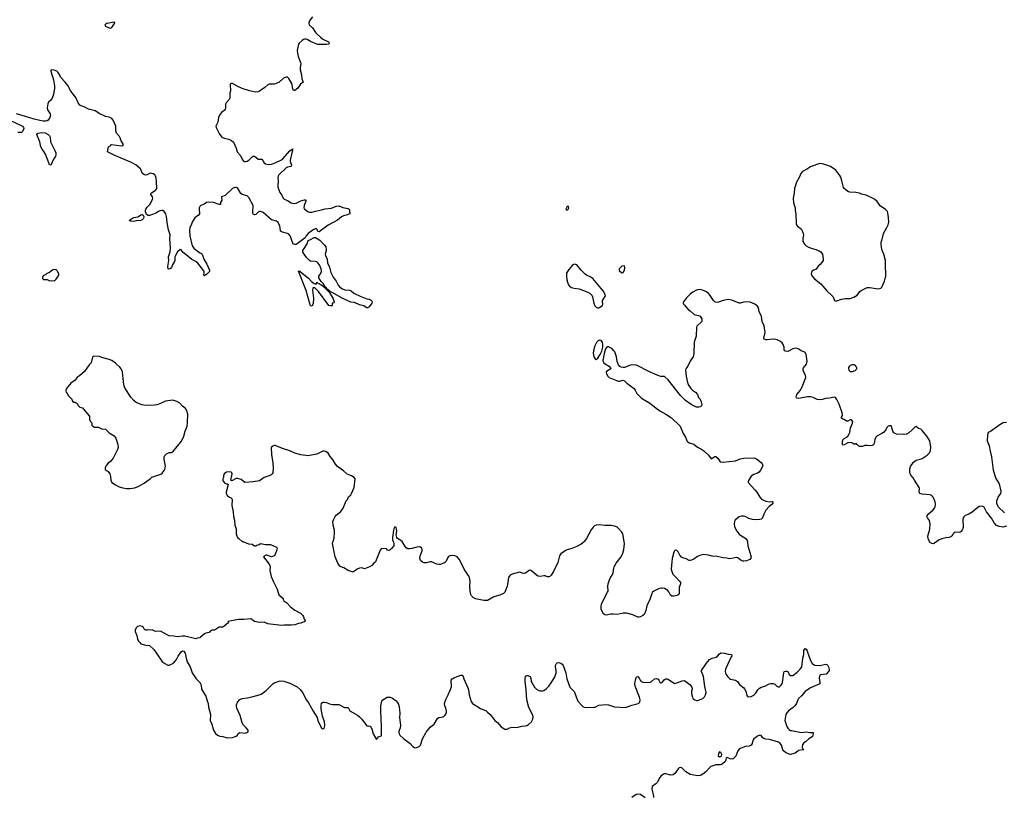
# Model space of a CAD drawing. Header units: inches. Extents: x 1678753 to 1858649, y 384643 to 522370.
# Tile 20 of 91: x 1757042 to 1773175, y 415827 to 428554. Entities that reach past the tile are written whole.
import ezdxf

# ---------------------------------------------------------------- set-up
doc = ezdxf.new("R2010")
doc.units = ezdxf.units.IN
doc.header["$MEASUREMENT"] = 0
for name, color, linetype in [('B7451', 7, 'Continuous'), ('B7452', 7, 'Continuous'), ('B7461', 7, 'Continuous'), ('B7462', 7, 'Continuous'), ('B7471', 7, 'Continuous'), ('B7472', 7, 'Continuous')]:
    doc.layers.add(name, color=color, linetype=linetype)

msp = doc.modelspace()

# ---------------------------------------------------------------- linework, layer by layer
at = {"layer": 'B7451', "color": 6, "elevation": 300}
msp.add_lwpolyline([(1760000, 418430), (1759994, 418426), (1759950, 418418), (1759930, 418409), (1759750, 418453), (1759710, 418453), (1759630, 418443), (1759570, 418453), (1759490, 418459), (1759470, 418465), (1759350, 418533), (1759270, 418526), (1759214, 418554), (1759190, 418549), (1759150, 418554), (1759130, 418548), (1759110, 418549), (1759090, 418562), (1759070, 418595), (1759050, 418609), (1759010, 418622), (1758974, 418610), (1758952, 418588), (1758935, 418550), (1758934, 418530), (1758960, 418460), (1758971, 418410), (1758988, 418370), (1759010, 418345), (1759030, 418325), (1759090, 418311), (1759110, 418301), (1759170, 418298), (1759238, 418230), (1759280, 418180), (1759383, 418023), (1759470, 417978), (1759490, 417978), (1759530, 417991), (1759570, 418016), (1759610, 418071), (1759637, 418123), (1759690, 418196), (1759710, 418211), (1759730, 418205), (1759751, 418170), (1759768, 418090), (1759789, 418030), (1759833, 417950), (1759870, 417850), (1759934, 417754), (1760000, 417684)], dxfattribs=at)
at = {"layer": 'B7452', "color": 6}
for points, elevation in [([(1758595, 428515), (1758470, 428492), (1758437, 428470), (1758446, 428450), (1758510, 428421), (1758530, 428417), (1758550, 428428), (1758597, 428490), (1758600, 428510)], 200), ([(1757550, 426169), (1757530, 426173), (1757520, 426210), (1757466, 426350), (1757450, 426379), (1757410, 426431), (1757391, 426471), (1757371, 426550), (1757326, 426670), (1757331, 426689), (1757343, 426697), (1757394, 426706), (1757458, 426698), (1757509, 426670), (1757529, 426650), (1757541, 426630), (1757546, 426550), (1757619, 426410), (1757633, 426370), (1757636, 426344), (1757630, 426310), (1757594, 426266)], 200), ([(1758910, 425248), (1758859, 425250), (1758843, 425263), (1758844, 425270), (1758890, 425304), (1758910, 425311), (1758977, 425323), (1758991, 425329), (1759030, 425358), (1759050, 425362), (1759068, 425348), (1759075, 425330), (1759074, 425310), (1759067, 425290), (1759050, 425272), (1759030, 425265), (1758950, 425260)], 200), ([(1757630, 424459), (1757587, 424453), (1757530, 424409), (1757486, 424394), (1757470, 424378), (1757425, 424355), (1757414, 424330), (1757414, 424310), (1757430, 424294), (1757490, 424294), (1757530, 424272), (1757610, 424278), (1757619, 424281), (1757638, 424302), (1757682, 424370), (1757682, 424390), (1757664, 424430), (1757650, 424449)], 300), ([(1758250, 423042), (1758235, 423025), (1758211, 422930), (1758181, 422899), (1758106, 422790), (1758020, 422720), (1757990, 422702), (1757950, 422649), (1757880, 422600), (1757811, 422510), (1757801, 422490), (1757798, 422470), (1757802, 422450), (1757822, 422430), (1757842, 422390), (1757895, 422335), (1757910, 422302), (1757930, 422285), (1757950, 422285), (1757986, 422266), (1758007, 422227), (1758030, 422206), (1758071, 422191), (1758178, 422070), (1758185, 422050), (1758185, 422005), (1758197, 421977), (1758222, 421950), (1758226, 421910), (1758242, 421890), (1758270, 421876), (1758330, 421879), (1758390, 421851), (1758450, 421843), (1758510, 421785), (1758590, 421733), (1758616, 421696), (1758653, 421590), (1758655, 421550), (1758644, 421510), (1758575, 421370), (1758530, 421316), (1758493, 421287), (1758458, 421250), (1758442, 421210), (1758445, 421185), (1758491, 421151), (1758518, 421110), (1758533, 421067), (1758534, 421010), (1758552, 420970), (1758612, 420930), (1758670, 420901), (1758730, 420881), (1758790, 420871), (1758850, 420871), (1758930, 420883), (1758992, 420908), (1759070, 420951), (1759178, 421030), (1759205, 421055), (1759355, 421105), (1759377, 421123), (1759410, 421165), (1759423, 421190), (1759433, 421230), (1759410, 421350), (1759412, 421390), (1759422, 421410), (1759450, 421438), (1759470, 421451), (1759490, 421459), (1759530, 421462), (1759550, 421470), (1759693, 421647), (1759732, 421728), (1759751, 421809), (1759784, 421890), (1759794, 421950), (1759795, 422090), (1759782, 422142), (1759761, 422181), (1759710, 422220), (1759668, 422268), (1759618, 422298), (1759550, 422320), (1759430, 422304), (1759350, 422263), (1759290, 422242), (1759250, 422236), (1759150, 422230), (1759075, 422235), (1759043, 422243), (1758950, 422282), (1758913, 422313), (1758866, 422366), (1758768, 422510), (1758754, 422550), (1758741, 422621), (1758725, 422785), (1758706, 422830), (1758682, 422862), (1758610, 422927), (1758550, 422967), (1758510, 422987), (1758390, 423018), (1758350, 423033)], 300)]:
    msp.add_lwpolyline(points, close=True, dxfattribs=dict(at, elevation=elevation))
at = {"layer": 'B7452', "color": 6, "elevation": 200}
for points in [[(1760000, 424515), (1759962, 424562), (1759930, 424589), (1759862, 424622), (1759742, 424722), (1759721, 424741), (1759690, 424781), (1759670, 424790), (1759630, 424752), (1759594, 424690), (1759587, 424670), (1759584, 424610), (1759579, 424590), (1759546, 424534), (1759532, 424488), (1759510, 424469), (1759486, 424466), (1759475, 424470), (1759470, 424510), (1759485, 424610), (1759483, 424670), (1759510, 424750), (1759516, 424810), (1759505, 424970), (1759506, 425030), (1759479, 425110), (1759460, 425230), (1759450, 425329), (1759439, 425370), (1759410, 425413), (1759390, 425426), (1759370, 425428), (1759330, 425417), (1759274, 425386), (1759217, 425363), (1759170, 425345), (1759150, 425344), (1759121, 425361), (1759105, 425405), (1759104, 425430), (1759109, 425451), (1759126, 425474), (1759175, 425525), (1759219, 425610), (1759224, 425630), (1759220, 425650), (1759191, 425690), (1759199, 425710), (1759270, 425759), (1759281, 425770), (1759287, 425790), (1759283, 425903), (1759277, 425957), (1759267, 425990), (1759254, 426010), (1759230, 426028), (1759210, 426036), (1759190, 426037), (1759170, 426031), (1759130, 426010), (1759108, 426008), (1759075, 426015), (1759050, 426039), (1759033, 426090), (1759022, 426110), (1758952, 426172), (1758873, 426213), (1758603, 426330), (1758480, 426390), (1758495, 426470), (1758535, 426490), (1758538, 426502), (1758546, 426510), (1758710, 426487), (1758735, 426490), (1758743, 426510), (1758704, 426570), (1758690, 426618), (1758679, 426639), (1758630, 426696), (1758620, 426730), (1758616, 426810), (1758572, 426910), (1758550, 426933), (1758510, 426957), (1758450, 426968), (1758357, 427010), (1758278, 427058), (1758170, 427087), (1758110, 427123), (1758050, 427141), (1758030, 427154), (1758002, 427190), (1757960, 427280), (1757882, 427382), (1757830, 427478), (1757789, 427530), (1757720, 427600), (1757690, 427661), (1757670, 427692), (1757649, 427710), (1757610, 427725), (1757570, 427733), (1757555, 427725), (1757551, 427709), (1757594, 427570), (1757614, 427470), (1757615, 427430), (1757597, 427330), (1757573, 427270), (1757550, 427233), (1757517, 427203), (1757505, 427175), (1757494, 427110), (1757496, 427076), (1757540, 427010), (1757547, 426990), (1757535, 426950), (1757509, 426910), (1757490, 426897), (1757469, 426891), (1757430, 426892), (1757370, 426902), (1757282, 426922), (1757138, 426970), (1756992, 427010)], [(1756881, 426910), (1757089, 426810), (1757104, 426790), (1757109, 426770), (1757090, 426721), (1757070, 426704), (1757010, 426703)], [(1760000, 425499), (1759992, 425490), (1759985, 425470), (1759983, 425437), (1759990, 425390), (1759987, 425370), (1759972, 425348), (1759935, 425325), (1759914, 425306), (1759866, 425234), (1759854, 425186), (1759832, 425148), (1759824, 425096), (1759832, 425010), (1759869, 424850), (1759898, 424810), (1759930, 424780), (1759970, 424748), (1760000, 424732)]]:
    msp.add_lwpolyline(points, dxfattribs=at)
at = {"layer": 'B7461', "color": 6, "elevation": 300}
for points in [[(1760700, 420000), (1760790, 419963), (1760850, 419958), (1760890, 419931), (1760910, 419931), (1760930, 419945), (1760965, 419955), (1760990, 419971), (1761070, 419951), (1761150, 419951), (1761251, 419910), (1761261, 419890), (1761256, 419864), (1761231, 419790), (1761212, 419770), (1761167, 419753), (1761150, 419755), (1761090, 419779), (1761081, 419779), (1761052, 419770), (1761038, 419750), (1761115, 419655), (1761139, 419610), (1761144, 419590), (1761141, 419530), (1761164, 419430), (1761199, 419339), (1761263, 419223), (1761291, 419130), (1761356, 419076), (1761361, 419070), (1761361, 419050), (1761371, 419030), (1761418, 418998), (1761477, 418930), (1761550, 418877), (1761641, 418830), (1761676, 418796), (1761691, 418770), (1761702, 418730), (1761722, 418710), (1761714, 418690), (1761650, 418666), (1761610, 418659), (1761550, 418638), (1761490, 418629), (1761370, 418632), (1761330, 418627), (1761110, 418655), (1761050, 418679), (1760970, 418677), (1760890, 418689), (1760830, 418738), (1760717, 418723), (1760630, 418722), (1760454, 418690), (1760462, 418670), (1760430, 418649), (1760390, 418609), (1760370, 418599), (1760310, 418599), (1760245, 418555), (1760230, 418549), (1760190, 418548), (1760170, 418538), (1760146, 418514), (1760090, 418499), (1760072, 418490), (1760000, 418430)], [(1763163, 420000), (1763167, 419990), (1763171, 419970), (1763170, 419929), (1763137, 419890), (1763110, 419865), (1763090, 419855), (1763070, 419861), (1763050, 419883), (1762970, 419889), (1762950, 419861), (1762870, 419672), (1762845, 419650), (1762810, 419607), (1762775, 419585), (1762690, 419555), (1762650, 419569), (1762610, 419565), (1762570, 419547), (1762510, 419507), (1762490, 419505), (1762425, 419525), (1762352, 419572), (1762310, 419585), (1762290, 419600), (1762254, 419650), (1762213, 419750), (1762170, 419969), (1762172, 419990), (1762176, 420000)], [(1766293, 420000), (1766285, 419990), (1766242, 419958), (1766170, 419920), (1766090, 419889), (1765999, 419861), (1765910, 419803), (1765888, 419770), (1765859, 419661), (1765788, 419512), (1765750, 419450), (1765730, 419430), (1765710, 419423), (1765690, 419425), (1765650, 419439), (1765630, 419441), (1765570, 419431), (1765536, 419436), (1765510, 419450), (1765430, 419522), (1765410, 419531), (1765390, 419528), (1765330, 419483), (1765290, 419480), (1765230, 419501), (1765112, 419468), (1765080, 419450), (1765063, 419430), (1765054, 419410), (1765043, 419330), (1765027, 419270), (1764990, 419175), (1764972, 419150), (1764910, 419122), (1764810, 419098), (1764710, 419037), (1764650, 419034), (1764510, 419064), (1764470, 419084), (1764445, 419110), (1764435, 419135), (1764425, 419190), (1764418, 419270), (1764424, 419350), (1764411, 419410), (1764392, 419450), (1764326, 419550), (1764250, 419708), (1764213, 419750), (1764190, 419762), (1764170, 419765), (1764129, 419771), (1764090, 419768), (1764070, 419756), (1764058, 419742), (1764030, 419680), (1764010, 419656), (1763990, 419645), (1763932, 419628), (1763910, 419625), (1763876, 419630), (1763790, 419668), (1763770, 419671), (1763710, 419653), (1763670, 419654), (1763644, 419664), (1763610, 419690), (1763596, 419730), (1763604, 419770), (1763636, 419850), (1763637, 419870), (1763630, 419891), (1763610, 419910), (1763590, 419915), (1763548, 419912), (1763470, 419890), (1763430, 419883), (1763404, 419884), (1763377, 419897), (1763358, 419918), (1763310, 420000)], [(1768965, 420000), (1768967, 419990), (1768971, 419930), (1769024, 419770), (1769026, 419750), (1769022, 419730), (1769006, 419710), (1768950, 419686), (1768910, 419678), (1768890, 419679), (1768861, 419690), (1768810, 419733), (1768790, 419742), (1768670, 419718), (1768631, 419731), (1768570, 419733), (1768470, 419757), (1768390, 419763), (1768330, 419778), (1768250, 419787), (1768187, 419773), (1768150, 419756), (1768090, 419713), (1768050, 419694), (1768028, 419690), (1768010, 419693), (1767961, 419721), (1767910, 419736), (1767888, 419748), (1767860, 419780), (1767830, 419836), (1767810, 419855), (1767790, 419861), (1767782, 419858), (1767770, 419849), (1767762, 419830), (1767734, 419726), (1767725, 419670), (1767717, 419550), (1767725, 419510), (1767746, 419470), (1767798, 419410), (1767855, 419355), (1767868, 419330), (1767869, 419310), (1767850, 419250), (1767846, 419150), (1767833, 419130), (1767810, 419119), (1767766, 419106), (1767730, 419105), (1767705, 419125), (1767680, 419180), (1767662, 419202), (1767610, 419230), (1767570, 419240), (1767550, 419239), (1767510, 419227), (1767433, 419187), (1767412, 419170), (1767400, 419150), (1767368, 419050), (1767316, 418950), (1767302, 418870), (1767288, 418830), (1767273, 418807), (1767252, 418788), (1767213, 418767), (1767190, 418763), (1767170, 418765), (1767090, 418802), (1766986, 418826), (1766930, 418826), (1766830, 418806), (1766767, 418813), (1766730, 418813), (1766650, 418796), (1766630, 418800), (1766610, 418816), (1766571, 418890), (1766571, 418950), (1766582, 418990), (1766676, 419170), (1766683, 419190), (1766677, 419270), (1766683, 419310), (1766705, 419375), (1766722, 419410), (1766750, 419450), (1766768, 419490), (1766775, 419565), (1766782, 419590), (1766815, 419650), (1766899, 419750), (1766926, 419814), (1766939, 419870), (1766950, 419970), (1766946, 420000)], [(1760000, 417684), (1760002, 417682), (1760015, 417650), (1760023, 417583), (1760090, 417470), (1760112, 417392), (1760128, 417350), (1760136, 417290), (1760167, 417170), (1760166, 417070), (1760190, 417010), (1760217, 416910), (1760250, 416858), (1760285, 416830), (1760322, 416810), (1760370, 416805), (1760443, 416783), (1760530, 416788), (1760590, 416811), (1760609, 416830), (1760624, 416856), (1760648, 416872), (1760730, 416859), (1760764, 416870), (1760779, 416881), (1760786, 416890), (1760785, 416910), (1760754, 416950), (1760710, 416992), (1760689, 417029), (1760655, 417150), (1760603, 417270), (1760595, 417305), (1760595, 417325), (1760610, 417368), (1760650, 417412), (1760688, 417432), (1760770, 417440), (1760844, 417456), (1760950, 417483), (1760998, 417502), (1761081, 417559), (1761190, 417670), (1761210, 417684), (1761310, 417721), (1761370, 417714), (1761470, 417683), (1761590, 417622), (1761638, 417578), (1761674, 417530), (1761716, 417456), (1761736, 417410), (1761767, 417367), (1761850, 417222), (1761919, 417119), (1761927, 417070), (1761990, 416941), (1762010, 416931), (1762030, 416938), (1762038, 416962), (1762041, 416990), (1762035, 417050), (1762002, 417142), (1761983, 417263), (1761982, 417310), (1761990, 417351), (1762010, 417368), (1762032, 417372), (1762070, 417366), (1762121, 417341), (1762170, 417329), (1762270, 417329), (1762364, 417284), (1762410, 417284), (1762420, 417280), (1762430, 417271), (1762450, 417230), (1762577, 417157), (1762610, 417130), (1762649, 417089), (1762673, 417053), (1762730, 416983), (1762750, 416976), (1762770, 416981), (1762790, 416970), (1762813, 416933), (1762832, 416850), (1762870, 416784), (1762890, 416759), (1762920, 416800), (1762930, 416807), (1762970, 416816), (1762972, 416828), (1762973, 416967), (1762961, 417230), (1762962, 417310), (1762974, 417386), (1762990, 417410), (1763066, 417454), (1763110, 417449), (1763153, 417433), (1763210, 417391), (1763230, 417370), (1763250, 417335), (1763262, 417290), (1763263, 417243), (1763273, 417190), (1763266, 417114), (1763280, 416990), (1763275, 416950), (1763255, 416890), (1763253, 416870), (1763259, 416850), (1763273, 416830), (1763330, 416776), (1763441, 416690), (1763483, 416643), (1763510, 416624), (1763530, 416621), (1763550, 416624), (1763590, 416643), (1763610, 416666), (1763640, 416770), (1763702, 416878), (1763770, 416958), (1763835, 417010), (1763890, 417103), (1763910, 417117), (1763950, 417124), (1763990, 417137), (1764010, 417151), (1764026, 417174), (1764036, 417204), (1764038, 417230), (1764027, 417270), (1764007, 417310), (1764002, 417350), (1764017, 417403), (1764063, 417490), (1764117, 417623), (1764120, 417650), (1764111, 417710), (1764114, 417730), (1764128, 417750), (1764154, 417770), (1764270, 417812), (1764290, 417813), (1764308, 417790), (1764317, 417750), (1764387, 417607), (1764398, 417570), (1764407, 417490), (1764442, 417382), (1764462, 417350), (1764590, 417264), (1764685, 417225), (1764710, 417207), (1764753, 417170), (1764810, 417093), (1764830, 417070), (1764870, 417039), (1764930, 416968), (1764989, 416929), (1765010, 416925), (1765030, 416928), (1765070, 416948), (1765090, 416953), (1765210, 416962), (1765264, 416976), (1765330, 416980), (1765353, 416987), (1765379, 417001), (1765431, 417049), (1765451, 417089), (1765454, 417130), (1765444, 417170), (1765384, 417284), (1765351, 417410), (1765343, 417570), (1765323, 417710), (1765322, 417758), (1765330, 417796), (1765350, 417805), (1765370, 417805), (1765406, 417790), (1765416, 417756), (1765423, 417710), (1765432, 417690), (1765477, 417617), (1765510, 417584), (1765550, 417560), (1765570, 417555), (1765607, 417553), (1765630, 417560), (1765670, 417589), (1765710, 417632), (1765750, 417687), (1765804, 417776), (1765820, 417810), (1765831, 417850), (1765832, 417890), (1765820, 417950), (1765822, 417970), (1765837, 418003), (1765850, 418015), (1765870, 418021), (1765910, 418009), (1765930, 417995), (1765946, 417970), (1765992, 417850), (1766008, 417750), (1766057, 417617), (1766130, 417546), (1766170, 417431), (1766190, 417388), (1766270, 417301), (1766290, 417289), (1766330, 417280), (1766450, 417285), (1766470, 417290), (1766530, 417323), (1766650, 417330), (1766690, 417324), (1766790, 417295), (1766970, 417283), (1767070, 417322), (1767158, 417342), (1767186, 417354), (1767204, 417370), (1767207, 417410), (1767196, 417450), (1767127, 417630), (1767119, 417670), (1767130, 417735), (1767150, 417787), (1767170, 417790), (1767190, 417764), (1767207, 417730), (1767227, 417710), (1767250, 417698), (1767290, 417691), (1767370, 417695), (1767394, 417706), (1767441, 417750), (1767470, 417758), (1767490, 417754), (1767504, 417744), (1767515, 417730), (1767530, 417695), (1767550, 417684), (1767570, 417693), (1767603, 417737), (1767630, 417752), (1767650, 417753), (1767670, 417746), (1767770, 417678), (1767810, 417684), (1767899, 417721), (1767930, 417723), (1767957, 417710), (1768020, 417660), (1768040, 417640), (1768054, 417614), (1768060, 417590), (1768048, 417550), (1768048, 417510), (1768064, 417450), (1768073, 417430), (1768107, 417407), (1768130, 417398), (1768150, 417398), (1768210, 417418), (1768234, 417430), (1768265, 417455), (1768282, 417490), (1768292, 417530), (1768268, 417628), (1768245, 417790), (1768216, 417870), (1768214, 417890), (1768295, 418010), (1768346, 418070), (1768388, 418092), (1768453, 418107), (1768476, 418124), (1768510, 418164), (1768530, 418176), (1768590, 418174), (1768650, 418157), (1768708, 418150), (1768710, 418130), (1768702, 418110), (1768608, 417912), (1768604, 417870), (1768613, 417830), (1768643, 417783), (1768670, 417757), (1768690, 417748), (1768770, 417730), (1768802, 417710), (1768838, 417658), (1768906, 417606), (1768919, 417590), (1768941, 417550), (1768958, 417478), (1768970, 417463), (1768990, 417457), (1769030, 417462), (1769070, 417482), (1769097, 417510), (1769135, 417570), (1769162, 417598), (1769190, 417613), (1769249, 417631), (1769313, 417667), (1769350, 417677), (1769390, 417677), (1769410, 417668), (1769450, 417630), (1769470, 417622), (1769490, 417622), (1769510, 417635), (1769530, 417665), (1769539, 417690), (1769561, 417850), (1769570, 417870), (1769590, 417880), (1769610, 417879), (1769627, 417870), (1769650, 417821), (1769670, 417805), (1769684, 417804), (1769710, 417809), (1769780, 417860), (1769831, 417909), (1769860, 417950), (1769876, 418090), (1769889, 418150), (1769890, 418218), (1769910, 418251), (1769930, 418236), (1769945, 418210), (1769954, 418170), (1769973, 418130), (1770000, 418055)], [(1770000, 417603), (1769984, 417596), (1769913, 417547), (1769850, 417474), (1769803, 417430), (1769791, 417410), (1769769, 417350), (1769742, 417310), (1769716, 417284), (1769641, 417230), (1769610, 417196), (1769598, 417170), (1769580, 417070), (1769613, 416970), (1769626, 416946), (1769650, 416920), (1769670, 416908), (1769690, 416903), (1769850, 416874), (1769930, 416882), (1769990, 416872), (1770000, 416873)], [(1770000, 416784), (1769970, 416769), (1769918, 416722), (1769890, 416704), (1769870, 416675), (1769865, 416625), (1769874, 416606), (1769874, 416594), (1769886, 416594), (1769893, 416587), (1769867, 416587), (1769810, 416576), (1769790, 416566), (1769750, 416536), (1769690, 416515), (1769670, 416512), (1769650, 416517), (1769590, 416545), (1769559, 416570), (1769547, 416590), (1769523, 416663), (1769503, 416690), (1769474, 416714), (1769330, 416758), (1769270, 416763), (1769242, 416770), (1769214, 416790), (1769190, 416821), (1769170, 416830), (1769130, 416810), (1769072, 416768), (1769057, 416743), (1769045, 416690), (1769030, 416666), (1768995, 416650), (1768930, 416642), (1768906, 416634), (1768849, 416611), (1768830, 416599), (1768810, 416570), (1768774, 416486), (1768750, 416456), (1768730, 416443), (1768698, 416438), (1768630, 416462), (1768616, 416450), (1768614, 416430), (1768605, 416405), (1768594, 416390), (1768550, 416355), (1768517, 416343), (1768450, 416341), (1768367, 416313), (1768345, 416295), (1768285, 416230), (1768237, 416190), (1768210, 416174), (1768190, 416167), (1768150, 416163), (1768030, 416185), (1767956, 416230), (1767890, 416296), (1767870, 416297), (1767850, 416292), (1767830, 416278), (1767779, 416201), (1767750, 416177), (1767710, 416174), (1767630, 416197), (1767610, 416197), (1767590, 416188), (1767550, 416158), (1767530, 416136), (1767486, 416054), (1767464, 416030), (1767406, 415990), (1767402, 415950), (1767430, 415830), (1767430, 415808)], [(1767290, 415804), (1767215, 415855), (1767170, 415863), (1767145, 415855), (1767070, 415806)]]:
    msp.add_lwpolyline(points, dxfattribs=at)
msp.add_lwpolyline([(1768510, 416555), (1768490, 416529), (1768487, 416490), (1768510, 416473), (1768530, 416479), (1768544, 416490), (1768548, 416510), (1768530, 416547)], close=True, dxfattribs=at)
at = {"layer": 'B7462', "color": 6}
for points, elevation in [([(1761838, 428602), (1761787, 428530), (1761780, 428490), (1761787, 428470), (1761840, 428420), (1761890, 428345), (1761915, 428315), (1761973, 428270), (1762010, 428235), (1762090, 428199), (1762101, 428190), (1762113, 428167), (1762105, 428155), (1762072, 428148), (1761930, 428147), (1761910, 428152), (1761810, 428196), (1761750, 428228), (1761730, 428235), (1761710, 428237), (1761690, 428231), (1761670, 428215), (1761623, 428170), (1761610, 428151), (1761591, 428050), (1761594, 428006), (1761607, 427950), (1761646, 427850), (1761649, 427830), (1761636, 427770), (1761636, 427730), (1761658, 427650), (1761666, 427586), (1761688, 427530), (1761645, 427495), (1761602, 427430), (1761550, 427391), (1761530, 427394), (1761515, 427435), (1761506, 427490), (1761499, 427510), (1761450, 427593), (1761430, 427611), (1761410, 427614), (1761366, 427594), (1761290, 427527), (1761210, 427499), (1761130, 427495), (1761110, 427486), (1761057, 427443), (1760970, 427381), (1760950, 427373), (1760910, 427369), (1760810, 427387), (1760686, 427426), (1760617, 427457), (1760530, 427508), (1760507, 427510), (1760497, 427503), (1760491, 427489), (1760498, 427390), (1760488, 427350), (1760483, 427270), (1760472, 427248), (1760423, 427190), (1760417, 427170), (1760416, 427110), (1760410, 427090), (1760393, 427067), (1760347, 427033), (1760319, 426990), (1760301, 426950), (1760287, 426873), (1760258, 426810), (1760261, 426790), (1760316, 426676), (1760355, 426630), (1760392, 426612), (1760470, 426598), (1760514, 426574), (1760548, 426548), (1760590, 426450), (1760604, 426390), (1760655, 426335), (1760697, 426250), (1760710, 426235), (1760723, 426230), (1760750, 426230), (1760770, 426238), (1760801, 426259), (1760850, 426305), (1760870, 426317), (1760890, 426316), (1760948, 426268), (1761010, 426266), (1761027, 426247), (1761048, 426208), (1761070, 426191), (1761122, 426182), (1761170, 426189), (1761230, 426210), (1761330, 426258), (1761346, 426270), (1761470, 426405), (1761510, 426436), (1761515, 426435), (1761515, 426415), (1761472, 426250), (1761474, 426230), (1761494, 426170), (1761490, 426155), (1761484, 426150), (1761430, 426138), (1761410, 426126), (1761289, 426010), (1761277, 425990), (1761273, 425970), (1761275, 425915), (1761271, 425831), (1761274, 425810), (1761304, 425724), (1761340, 425680), (1761361, 425630), (1761375, 425615), (1761430, 425590), (1761490, 425552), (1761530, 425543), (1761570, 425548), (1761650, 425586), (1761710, 425604), (1761722, 425602), (1761730, 425597), (1761730, 425579), (1761701, 425510), (1761697, 425470), (1761709, 425450), (1761734, 425430), (1761770, 425406), (1761790, 425399), (1761830, 425399), (1761890, 425418), (1761990, 425439), (1762050, 425457), (1762153, 425467), (1762230, 425500), (1762270, 425505), (1762335, 425475), (1762419, 425459), (1762439, 425450), (1762447, 425430), (1762451, 425370), (1762391, 425350), (1762350, 425342), (1762315, 425325), (1762248, 425270), (1762096, 425184), (1761950, 425076), (1761930, 425081), (1761914, 425114), (1761904, 425124), (1761886, 425126), (1761850, 425112), (1761770, 425049), (1761738, 425010), (1761722, 424978), (1761590, 424882), (1761570, 424872), (1761549, 424869), (1761530, 424875), (1761517, 424890), (1761472, 425012), (1761450, 425039), (1761430, 425049), (1761348, 425070), (1761318, 425090), (1761311, 425149), (1761303, 425170), (1761275, 425230), (1761252, 425250), (1761170, 425275), (1761030, 425393), (1760990, 425412), (1760970, 425411), (1760950, 425400), (1760910, 425363), (1760890, 425356), (1760870, 425365), (1760861, 425390), (1760870, 425510), (1760799, 425639), (1760768, 425668), (1760689, 425689), (1760668, 425708), (1760630, 425773), (1760610, 425797), (1760590, 425806), (1760570, 425806), (1760530, 425785), (1760410, 425674), (1760351, 425650), (1760355, 425590), (1760335, 425565), (1760332, 425528), (1760310, 425527), (1760218, 425558), (1760130, 425566), (1760101, 425559), (1760067, 425530), (1760010, 425510), (1760000, 425499)], 200), ([(1770000, 426143), (1769950, 426110), (1769870, 426066), (1769844, 426036), (1769820, 425980), (1769769, 425890), (1769737, 425790), (1769734, 425710), (1769714, 425630), (1769723, 425550), (1769746, 425470), (1769746, 425426), (1769761, 425370), (1769758, 425310), (1769765, 425270), (1769764, 425210), (1769770, 425190), (1769785, 425170), (1769845, 425125), (1769870, 425082), (1769882, 425050), (1769884, 425030), (1769872, 424970), (1769874, 424930), (1769891, 424891), (1769909, 424869), (1769930, 424847), (1769965, 424825), (1770000, 424813)], 300), ([(1760000, 424732), (1760022, 424722), (1760034, 424710), (1760061, 424630), (1760111, 424550), (1760152, 424450), (1760150, 424426), (1760110, 424384), (1760070, 424357), (1760062, 424370), (1760066, 424410), (1760065, 424430), (1760060, 424440), (1760000, 424515)], 200), ([(1770000, 422373), (1769990, 422375), (1769950, 422374), (1769810, 422345), (1769778, 422350), (1769770, 422358), (1769766, 422370), (1769776, 422410), (1769835, 422485), (1769874, 422566), (1769924, 422690), (1769919, 422730), (1769890, 422776), (1769879, 422810), (1769879, 422830), (1769886, 422850), (1769933, 422907), (1769942, 422930), (1769945, 422950), (1769926, 423066), (1769905, 423105), (1769847, 423130), (1769800, 423160), (1769770, 423170), (1769734, 423166), (1769710, 423158), (1769650, 423125), (1769630, 423119), (1769590, 423121), (1769577, 423130), (1769570, 423146), (1769566, 423190), (1769553, 423233), (1769538, 423258), (1769510, 423282), (1769452, 423310), (1769430, 423315), (1769390, 423317), (1769287, 423307), (1769268, 423308), (1769241, 423321), (1769234, 423334), (1769257, 423430), (1769238, 423538), (1769208, 423610), (1769197, 423690), (1769159, 423770), (1769148, 423830), (1769130, 423860), (1769090, 423893), (1769010, 423923), (1768970, 423931), (1768910, 423925), (1768850, 423907), (1768830, 423908), (1768710, 423960), (1768650, 423971), (1768570, 423953), (1768490, 423925), (1768470, 423922), (1768450, 423924), (1768430, 423933), (1768410, 423950), (1768355, 424035), (1768330, 424065), (1768296, 424096), (1768230, 424124), (1768190, 424130), (1768150, 424127), (1768130, 424120), (1768072, 424088), (1768030, 424057), (1767970, 423996), (1767921, 423930), (1767916, 423910), (1767920, 423890), (1767933, 423873), (1768001, 423801), (1768030, 423784), (1768090, 423730), (1768110, 423719), (1768166, 423706), (1768190, 423693), (1768211, 423670), (1768221, 423650), (1768219, 423610), (1768205, 423590), (1768152, 423548), (1768139, 423530), (1768133, 423510), (1768125, 423370), (1768096, 423270), (1768089, 423090), (1768075, 423030), (1768035, 422970), (1767990, 422877), (1767955, 422830), (1767950, 422810), (1767961, 422710), (1767979, 422630), (1767998, 422578), (1768037, 422510), (1768065, 422485), (1768116, 422450), (1768148, 422410), (1768165, 422365), (1768190, 422335), (1768210, 422290), (1768218, 422250), (1768212, 422228), (1768203, 422217), (1768192, 422208), (1768170, 422202), (1768130, 422206), (1768047, 422250), (1767950, 422313), (1767870, 422394), (1767666, 422650), (1767610, 422705), (1767550, 422709), (1767490, 422730), (1767364, 422784), (1767148, 422890), (1767110, 422897), (1767050, 422892), (1766950, 422856), (1766930, 422854), (1766900, 422860), (1766873, 422873), (1766856, 422896), (1766832, 422950), (1766820, 423030), (1766794, 423110), (1766780, 423130), (1766743, 423163), (1766690, 423193), (1766670, 423192), (1766657, 423183), (1766642, 423158), (1766617, 423083), (1766598, 422970), (1766601, 422950), (1766615, 422930), (1766650, 422901), (1766705, 422870), (1766724, 422850), (1766726, 422830), (1766656, 422790), (1766651, 422770), (1766657, 422750), (1766680, 422710), (1766700, 422690), (1766810, 422644), (1766850, 422630), (1766870, 422630), (1766930, 422644), (1766950, 422633), (1766990, 422596), (1767108, 422508), (1767125, 422485), (1767153, 422430), (1767233, 422353), (1767350, 422283), (1767530, 422144), (1767630, 422092), (1767720, 422030), (1767865, 421890), (1767914, 421774), (1767950, 421710), (1767974, 421654), (1767990, 421634), (1768010, 421622), (1768070, 421605), (1768090, 421595), (1768150, 421550), (1768203, 421523), (1768254, 421490), (1768330, 421419), (1768370, 421359), (1768430, 421393), (1768450, 421393), (1768479, 421370), (1768519, 421310), (1768561, 421301), (1768770, 421326), (1768850, 421356), (1768910, 421366), (1769070, 421376), (1769090, 421370), (1769115, 421355), (1769190, 421296), (1769210, 421274), (1769216, 421250), (1769211, 421230), (1769182, 421170), (1769159, 421141), (1769130, 421124), (1769070, 421101), (1769030, 421073), (1768978, 420990), (1768977, 420970), (1769088, 420850), (1769119, 420810), (1769168, 420730), (1769199, 420699), (1769230, 420680), (1769270, 420665), (1769327, 420653), (1769376, 420656), (1769385, 420650), (1769384, 420644), (1769381, 420630), (1769367, 420610), (1769324, 420576), (1769270, 420518), (1769233, 420450), (1769211, 420390), (1769190, 420367), (1769170, 420361), (1769121, 420359), (1769050, 420362), (1768990, 420379), (1768930, 420410), (1768904, 420416), (1768870, 420416), (1768833, 420407), (1768810, 420392), (1768767, 420350), (1768753, 420330), (1768747, 420290), (1768755, 420250), (1768769, 420210), (1768792, 420170), (1768830, 420123), (1768870, 420094), (1768924, 420064), (1768945, 420045), (1768960, 420020), (1768965, 420000)], 300), ([(1762176, 420000), (1762197, 420063), (1762203, 420150), (1762199, 420190), (1762176, 420270), (1762175, 420330), (1762182, 420358), (1762210, 420412), (1762228, 420432), (1762304, 420496), (1762343, 420550), (1762393, 420667), (1762414, 420690), (1762428, 420732), (1762468, 420770), (1762480, 420790), (1762521, 420890), (1762538, 421030), (1762524, 421050), (1762477, 421077), (1762410, 421106), (1762350, 421160), (1762249, 421229), (1762218, 421270), (1762170, 421352), (1762130, 421397), (1762098, 421450), (1762058, 421478), (1762030, 421484), (1762010, 421481), (1761910, 421436), (1761770, 421409), (1761650, 421425), (1761550, 421448), (1761471, 421491), (1761347, 421527), (1761230, 421576), (1761210, 421575), (1761190, 421567), (1761170, 421546), (1761161, 421530), (1761168, 421430), (1761190, 421290), (1761195, 421210), (1761188, 421130), (1761179, 421110), (1761164, 421096), (1761130, 421078), (1761050, 421052), (1760970, 420995), (1760870, 420978), (1760730, 420969), (1760670, 421016), (1760617, 421037), (1760587, 421033), (1760530, 421003), (1760510, 420998), (1760504, 421010), (1760523, 421110), (1760517, 421130), (1760510, 421137), (1760490, 421143), (1760430, 421139), (1760412, 421130), (1760392, 421110), (1760380, 421080), (1760382, 421050), (1760373, 421027), (1760372, 421010), (1760378, 420990), (1760401, 420961), (1760430, 420946), (1760445, 420945), (1760456, 420936), (1760428, 420810), (1760427, 420790), (1760450, 420751), (1760478, 420730), (1760513, 420713), (1760524, 420690), (1760521, 420590), (1760541, 420490), (1760545, 420410), (1760562, 420350), (1760570, 420270), (1760587, 420210), (1760590, 420130), (1760599, 420090), (1760611, 420070), (1760631, 420050), (1760690, 420004), (1760700, 420000)], 300), ([(1766946, 420000), (1766924, 420130), (1766910, 420157), (1766862, 420210), (1766830, 420236), (1766794, 420254), (1766730, 420267), (1766630, 420263), (1766550, 420277), (1766490, 420273), (1766460, 420260), (1766440, 420240), (1766407, 420193), (1766330, 420052), (1766293, 420000)], 300), ([(1763310, 420000), (1763310, 420001), (1763290, 420019), (1763234, 420054), (1763221, 420070), (1763213, 420110), (1763220, 420170), (1763219, 420210), (1763210, 420232), (1763190, 420245), (1763170, 420210), (1763165, 420190), (1763150, 420070), (1763150, 420030), (1763163, 420000)], 300)]:
    msp.add_lwpolyline(points, dxfattribs=dict(at, elevation=elevation))
for points, elevation in [([(1766030, 425497), (1766010, 425491), (1765999, 425461), (1765989, 425449), (1765997, 425437), (1766010, 425436), (1766030, 425448), (1766042, 425470), (1766037, 425490)], 300), ([(1762730, 423830), (1762720, 423840), (1762683, 423863), (1762610, 423881), (1762530, 423920), (1762470, 423925), (1762328, 423988), (1762161, 424081), (1762153, 424090), (1762135, 424095), (1762130, 424102), (1762123, 424103), (1762122, 424110), (1762101, 424121), (1762099, 424130), (1762080, 424140), (1762070, 424157), (1762061, 424161), (1762014, 424230), (1761982, 424262), (1761958, 424298), (1761945, 424325), (1761944, 424350), (1761972, 424388), (1761986, 424430), (1761983, 424470), (1761954, 424534), (1761930, 424567), (1761910, 424584), (1761890, 424591), (1761810, 424599), (1761790, 424609), (1761749, 424649), (1761702, 424710), (1761683, 424743), (1761684, 424770), (1761693, 424790), (1761750, 424880), (1761770, 424937), (1761810, 424950), (1761870, 424987), (1761890, 424986), (1761961, 424941), (1762039, 424859), (1762056, 424830), (1762062, 424790), (1762062, 424770), (1762047, 424713), (1762051, 424690), (1762080, 424630), (1762088, 424570), (1762121, 424501), (1762142, 424410), (1762177, 424337), (1762230, 424270), (1762261, 424201), (1762289, 424169), (1762330, 424141), (1762370, 424129), (1762450, 424122), (1762474, 424110), (1762515, 424075), (1762622, 424022), (1762730, 423977), (1762770, 423973), (1762790, 423964), (1762807, 423950), (1762819, 423930), (1762810, 423910), (1762787, 423870), (1762777, 423863), (1762770, 423850), (1762757, 423843), (1762750, 423832)], 200), ([(1766130, 424545), (1766120, 424540), (1766097, 424523), (1766038, 424462), (1766016, 424430), (1766002, 424398), (1766001, 424350), (1766008, 424290), (1766017, 424250), (1766034, 424210), (1766050, 424187), (1766085, 424165), (1766130, 424152), (1766210, 424143), (1766350, 424090), (1766388, 424068), (1766417, 424037), (1766430, 424010), (1766448, 423908), (1766467, 423867), (1766490, 423843), (1766510, 423833), (1766530, 423833), (1766550, 423842), (1766592, 423870), (1766599, 423890), (1766589, 423929), (1766590, 423950), (1766641, 424030), (1766637, 424050), (1766602, 424110), (1766572, 424150), (1766434, 424310), (1766390, 424342), (1766329, 424369), (1766306, 424386), (1766244, 424450), (1766170, 424536), (1766150, 424544)], 300), ([(1766950, 424519), (1766910, 424515), (1766879, 424490), (1766864, 424470), (1766865, 424445), (1766910, 424406), (1766930, 424411), (1766953, 424450), (1766959, 424490)], 300), ([(1761898, 424222), (1761907, 424233), (1761910, 424252), (1761922, 424242), (1761951, 424231), (1761997, 424197), (1762070, 424132), (1762078, 424138), (1762072, 424130), (1762090, 424112), (1762094, 424114), (1762092, 424110), (1762121, 424081), (1762178, 423978), (1762196, 423930), (1762191, 423909), (1762175, 423915), (1762162, 423910), (1762161, 423870), (1762150, 423861), (1762146, 423866), (1762110, 423872), (1761939, 424099), (1761900, 424140), (1761877, 424157), (1761859, 424161), (1761850, 424161), (1761846, 424154), (1761841, 424119), (1761855, 423990), (1761850, 423898), (1761830, 423859), (1761810, 423867), (1761790, 423918), (1761737, 424117), (1761610, 424434), (1761621, 424439), (1761635, 424435), (1761670, 424399), (1761776, 424316), (1761826, 424266), (1761870, 424231)], 200), ([(1766550, 423303), (1766530, 423298), (1766513, 423287), (1766495, 423265), (1766467, 423210), (1766443, 423130), (1766438, 423090), (1766450, 423030), (1766470, 422994), (1766490, 422987), (1766515, 423005), (1766553, 423067), (1766579, 423121), (1766598, 423190), (1766599, 423239), (1766592, 423272), (1766570, 423298)], 300)]:
    msp.add_lwpolyline(points, close=True, dxfattribs=dict(at, elevation=elevation))
at = {"layer": 'B7471', "color": 6, "elevation": 300}
for points in [[(1772068, 420000), (1772030, 419974), (1772010, 419967), (1771990, 419968), (1771952, 419992), (1771949, 420000)], [(1770000, 418055), (1770004, 418044), (1770026, 418006), (1770042, 417990), (1770070, 417977), (1770150, 417968), (1770250, 417990), (1770268, 417988), (1770286, 417970), (1770296, 417950), (1770305, 417905), (1770306, 417890), (1770296, 417870), (1770258, 417830), (1770170, 417816), (1770154, 417806), (1770146, 417794), (1770141, 417770), (1770155, 417690), (1770152, 417670), (1770000, 417603)], [(1770000, 416873), (1770034, 416874), (1770042, 416870), (1770045, 416850), (1770030, 416805), (1770010, 416789), (1770000, 416784)]]:
    msp.add_lwpolyline(points, dxfattribs=at)
at = {"layer": 'B7472', "color": 6, "elevation": 300}
for points in [[(1770000, 424813), (1770010, 424809), (1770089, 424789), (1770150, 424763), (1770170, 424749), (1770196, 424710), (1770206, 424630), (1770205, 424610), (1770196, 424590), (1770158, 424542), (1770127, 424513), (1770094, 424466), (1770050, 424450), (1770024, 424430), (1770015, 424410), (1770013, 424390), (1770026, 424350), (1770065, 424305), (1770167, 424227), (1770269, 424110), (1770356, 424030), (1770370, 424010), (1770393, 423953), (1770410, 423946), (1770430, 423947), (1770510, 423975), (1770574, 423986), (1770650, 423986), (1770710, 424005), (1770762, 424038), (1770810, 424101), (1770830, 424117), (1770930, 424163), (1770970, 424167), (1771110, 424142), (1771150, 424154), (1771167, 424173), (1771211, 424269), (1771224, 424310), (1771232, 424350), (1771236, 424410), (1771226, 424494), (1771228, 424610), (1771203, 424710), (1771167, 424790), (1771158, 424870), (1771158, 424910), (1771186, 424994), (1771195, 425050), (1771253, 425147), (1771273, 425190), (1771282, 425238), (1771280, 425310), (1771269, 425390), (1771261, 425410), (1771230, 425441), (1771141, 425501), (1771090, 425572), (1771050, 425613), (1770910, 425676), (1770837, 425697), (1770805, 425710), (1770744, 425724), (1770646, 425726), (1770610, 425739), (1770550, 425790), (1770542, 425802), (1770527, 425850), (1770515, 425915), (1770494, 425974), (1770481, 426001), (1770416, 426090), (1770330, 426150), (1770194, 426194), (1770150, 426197), (1770010, 426150), (1770000, 426143)], [(1771949, 420000), (1771927, 420050), (1771923, 420090), (1771954, 420206), (1771960, 420290), (1771957, 420317), (1771947, 420347), (1771914, 420390), (1771904, 420410), (1771911, 420430), (1771925, 420450), (1772010, 420523), (1772034, 420550), (1772043, 420570), (1772049, 420610), (1772042, 420650), (1772008, 420728), (1771989, 420749), (1771970, 420762), (1771949, 420770), (1771830, 420779), (1771790, 420791), (1771778, 420810), (1771784, 420870), (1771780, 420890), (1771702, 421010), (1771684, 421044), (1771642, 421090), (1771633, 421113), (1771628, 421148), (1771629, 421191), (1771640, 421230), (1771690, 421304), (1771730, 421333), (1771794, 421350), (1771830, 421365), (1771910, 421415), (1771944, 421450), (1771966, 421490), (1771973, 421550), (1771956, 421650), (1771907, 421727), (1771830, 421822), (1771810, 421841), (1771770, 421857), (1771730, 421886), (1771710, 421875), (1771665, 421830), (1771610, 421785), (1771570, 421762), (1771530, 421755), (1771410, 421764), (1771387, 421770), (1771366, 421786), (1771351, 421810), (1771326, 421886), (1771310, 421898), (1771290, 421900), (1771270, 421892), (1771250, 421872), (1771232, 421830), (1771198, 421790), (1771168, 421770), (1771089, 421731), (1771069, 421711), (1771055, 421675), (1771042, 421610), (1771030, 421589), (1771010, 421576), (1770990, 421569), (1770930, 421575), (1770890, 421574), (1770850, 421561), (1770810, 421559), (1770790, 421567), (1770770, 421585), (1770758, 421590), (1770750, 421606), (1770724, 421596), (1770710, 421598), (1770677, 421617), (1770650, 421625), (1770610, 421618), (1770550, 421585), (1770530, 421584), (1770526, 421590), (1770523, 421630), (1770530, 421670), (1770550, 421691), (1770590, 421710), (1770610, 421730), (1770634, 421766), (1770645, 421790), (1770656, 421864), (1770690, 421943), (1770691, 421970), (1770670, 421994), (1770650, 421996), (1770610, 421972), (1770590, 421976), (1770550, 422003), (1770530, 422005), (1770510, 422024), (1770510, 422038), (1770522, 422070), (1770517, 422110), (1770470, 422252), (1770432, 422330), (1770410, 422361), (1770390, 422370), (1770310, 422350), (1770250, 422345), (1770190, 422328), (1770150, 422325), (1770110, 422330), (1770043, 422363), (1770000, 422373)], [(1773210, 421952), (1773154, 421946), (1773103, 421917), (1772950, 421806), (1772910, 421790), (1772899, 421750), (1772896, 421650), (1772927, 421570), (1772942, 421482), (1772967, 421390), (1772992, 421170), (1773035, 421035), (1773092, 420950), (1773119, 420830), (1773114, 420790), (1773070, 420730), (1773063, 420710), (1773050, 420670), (1773049, 420629), (1773064, 420590), (1773077, 420570), (1773180, 420470)], [(1773210, 420256), (1773150, 420237), (1773093, 420247), (1773050, 420267), (1773007, 420310), (1772963, 420383), (1772886, 420490), (1772843, 420563), (1772832, 420572), (1772810, 420580), (1772770, 420577), (1772740, 420560), (1772650, 420482), (1772593, 420450), (1772534, 420426), (1772511, 420409), (1772496, 420370), (1772499, 420230), (1772486, 420190), (1772470, 420169), (1772450, 420157), (1772430, 420152), (1772370, 420153), (1772353, 420147), (1772335, 420130), (1772315, 420090), (1772301, 420079), (1772271, 420070), (1772215, 420065), (1772150, 420049), (1772110, 420030), (1772068, 420000)]]:
    msp.add_lwpolyline(points, dxfattribs=at)
msp.add_lwpolyline([(1770710, 422900), (1770683, 422897), (1770650, 422885), (1770631, 422870), (1770624, 422856), (1770622, 422830), (1770627, 422810), (1770649, 422789), (1770670, 422789), (1770690, 422790), (1770730, 422806), (1770759, 422830), (1770758, 422850), (1770746, 422870), (1770730, 422890)], close=True, dxfattribs=at)

doc.saveas('drawing.dxf')
